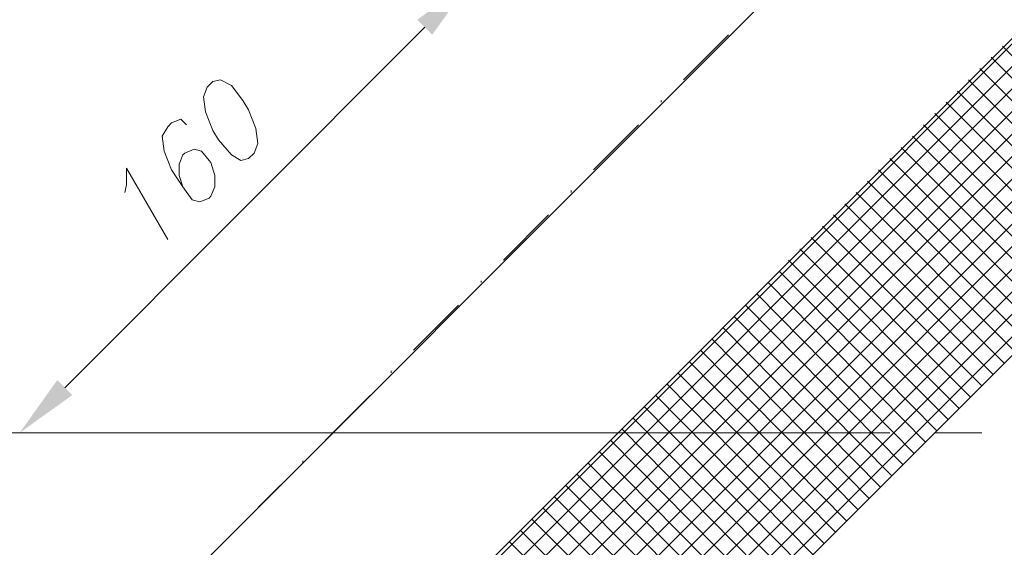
# Model space of a CAD drawing. Extents: x 309 to 1068, y 854 to 1368.
# Tile 14 of 82: x 398 to 434, y 984 to 1003. Entities that reach past the tile are written whole.
import ezdxf

# ---------------------------------------------------------------- set-up
doc = ezdxf.new("R2010")
doc.units = 0
doc.layers.get('0').update_dxf_attribs({"linetype": 'CONTINUOUS'})
doc.layers.add('PDF_Geometry', color=7, linetype='CONTINUOUS', true_color=0xffffff)

msp = doc.modelspace()

# ---------------------------------------------------------------- linework, layer by layer
at = {"lineweight": 20}
msp.add_lwpolyline([(392.768534, 972.043478), (445.95277, 1025.227764), (565.635095, 1025.227764), (565.635095, 1000.111284), (512.450624, 946.926687), (458.442665, 946.926687)], dxfattribs=at)
at = {"layer": 'PDF_Geometry', "color": 252, "lineweight": 5}
for points in [[(408.003338, 966.965234), (403.199116, 971.837422), (403.405367, 972.043672), (456.589745, 1025.227578)], [(407.179742, 966.965234), (403.199116, 971.014297), (404.22849, 972.043672), (457.413337, 1025.227578)], [(406.356147, 966.965234), (403.199116, 970.190703), (405.052558, 972.043672), (458.236932, 1025.227578)], [(405.532559, 966.965234), (403.199116, 969.367109), (405.876146, 972.043672), (459.060524, 1025.227578)], [(404.709428, 966.965234), (403.199116, 968.543515), (406.699277, 972.043672), (459.883651, 1025.227578)], [(403.885839, 966.965234), (403.199116, 967.719922), (407.522865, 972.043672), (460.707243, 1025.227578)], [(403.268023, 966.965234), (408.345996, 972.043672), (461.530839, 1025.227578)], [(404.091619, 966.965234), (409.170056, 972.043672), (462.354431, 1025.227578)], [(404.914742, 966.965234), (409.993652, 972.043672), (463.178026, 1025.227578)], [(405.738803, 966.965234), (410.816775, 972.043672), (464.00115, 1025.227578)], [(406.562398, 966.965234), (411.640371, 972.043672), (464.824742, 1025.227578)], [(407.385522, 966.965234), (412.463959, 972.043672), (465.648337, 1025.227578)], [(408.209117, 966.965234), (413.287554, 972.043672), (466.471933, 1025.227578)], [(409.032713, 966.965234), (414.110678, 972.043672), (467.295056, 1025.227578)], [(421.796771, 1001.140709), (423.443961, 1002.787895)], [(439.296475, 996.542844), (433.46335, 1002.375501)], [(438.884444, 996.131282), (433.051319, 1001.964407)], [(438.472881, 995.719251), (432.639756, 1001.551906)], [(438.06085, 995.307219), (432.227725, 1001.140345)], [(437.649287, 994.895657), (431.816162, 1000.729251)], [(420.973648, 1000.316647), (420.973648, 1000.385553)], [(437.237725, 994.484094), (431.4046, 1000.316751)], [(436.825694, 994.072063), (430.992569, 999.905657)], [(418.502867, 997.846803), (420.150054, 999.493522)], [(436.414131, 993.660501), (430.581006, 999.493157)], [(436.0021, 993.248469), (430.168975, 999.082063)], [(435.590537, 992.836907), (429.757412, 998.670032)], [(435.179115, 992.424921), (429.34599, 998.258048)], [(434.767085, 992.01336), (428.93396, 997.846483)], [(434.355527, 991.601796), (428.522402, 997.434921)], [(417.679273, 997.022741), (417.679273, 997.091647)], [(433.943497, 991.189766), (428.110371, 997.022891)], [(433.531459, 990.778203), (427.698334, 996.611328)], [(415.208492, 994.552428), (416.856148, 996.199147)], [(433.119901, 990.366172), (427.286776, 996.199297)], [(432.708336, 989.954609), (426.875211, 995.787265)], [(432.296777, 989.543047), (426.463652, 995.376172)], [(431.88474, 989.131015), (426.051615, 994.96414)], [(431.473182, 988.719453), (425.640057, 994.552578)], [(431.061617, 988.307421), (425.296934, 994.140546)], [(414.385366, 993.728834), (414.385366, 993.797272)], [(430.649587, 987.895859), (424.885369, 993.728985)], [(430.238021, 987.484296), (424.473339, 993.317421)], [(411.915054, 991.258522), (413.561773, 992.905241)], [(429.825991, 987.072265), (424.061774, 992.905391)], [(429.413961, 986.660702), (423.649743, 992.493828)], [(429.002402, 986.248672), (423.237713, 992.081797)], [(428.590837, 985.837108), (422.826148, 991.670234)], [(428.179272, 985.425547), (422.414589, 991.258672)], [(427.767242, 985.013515), (422.003024, 990.84664)], [(411.09146, 990.434928), (411.09146, 990.503834)], [(427.355684, 984.601953), (421.590994, 990.435078)], [(426.943646, 984.189921), (421.179429, 990.023046)], [(408.689585, 987.964615), (410.336304, 989.611334)], [(426.532088, 983.778359), (420.767871, 989.611484)], [(426.120058, 983.366798), (420.35584, 989.199921)], [(425.708492, 982.954765), (419.944275, 988.78789)], [(425.296934, 982.543204), (419.532245, 988.376327)], [(424.885369, 982.131172), (419.120214, 987.964297)], [(424.473339, 981.719609), (418.70865, 987.552733)], [(407.865991, 987.141021), (407.865991, 987.209459)], [(424.061774, 981.308047), (418.297084, 987.141172)], [(423.649743, 980.964921), (417.885526, 986.72914)], [(405.395679, 984.670709), (407.042397, 986.317428)], [(423.237713, 980.55289), (417.473496, 986.317578)], [(422.826148, 980.141328), (417.06193, 985.905546)], [(422.414589, 979.729297), (416.6499, 985.493984)], [(422.003024, 979.317734), (416.23787, 985.082423)], [(421.590994, 978.906172), (415.826304, 984.67039)], [(421.179429, 978.49414), (415.414747, 984.258829)]]:
    msp.add_lwpolyline(points, dxfattribs=at)
at = {"layer": 'PDF_Geometry', "color": 0, "lineweight": 15}
for points in [[(403.199394, 972.043521), (456.383769, 1025.227896)], [(414.797209, 972.043521), (459.540335, 1016.786648)], [(399.150711, 989.886159), (412.326805, 1003.061784)], [(403.611289, 999.493349), (403.405508, 999.699599), (403.062383, 999.562255), (402.925039, 999.424911), (402.719258, 999.082255), (402.787695, 998.533349), (403.062383, 997.84663), (403.473945, 997.228817), (403.81707, 996.748349), (404.091758, 996.679911), (404.434883, 996.817724), (404.50332, 996.885692), (404.640664, 997.228817), (404.640664, 997.640849), (404.50332, 998.120849), (404.434883, 998.189755), (404.160195, 998.533349), (403.885976, 998.601317), (403.542851, 998.463974), (403.473945, 998.395536), (403.336601, 998.052411), (403.336601, 997.640849), (403.473945, 997.228817)], [(401.34666, 997.022941), (401.415098, 997.297629), (401.415098, 997.914972), (402.924942, 995.307316)], [(429.34543, 988.238833), (395.856523, 988.238833)], [(429.345711, 988.238971), (395.856804, 988.238971)]]:
    msp.add_lwpolyline(points, dxfattribs=at)
msp.add_lwpolyline([(404.36607, 1000.866039), (404.228726, 1000.522914), (404.297632, 999.974007), (404.571851, 999.287289), (404.777632, 998.944164), (405.258101, 998.395726), (405.601226, 998.189945), (405.875913, 998.258382), (406.081695, 998.464164), (406.219038, 998.807289), (406.150132, 999.356664), (405.875913, 1000.042445), (405.670132, 1000.38557), (405.258101, 1000.934476), (404.846538, 1001.140726), (404.571851, 1001.072289)], close=True, dxfattribs=at)
at = {"layer": 'PDF_Geometry', "color": 0, "lineweight": 5}
msp.add_lwpolyline([(430.992616, 988.238971), (432.708241, 988.238971)], dxfattribs=at)
at = {"layer": 'PDF_Geometry', "color": 0, "lineweight": 15}
for points in [[(412.052165, 1003.336761), (412.601071, 1002.787855), (413.973571, 1004.709261)], [(398.876117, 990.16052), (399.425023, 989.611614), (397.503617, 988.239114)]]:
    msp.add_solid(points, dxfattribs=at)

doc.saveas('drawing.dxf')
